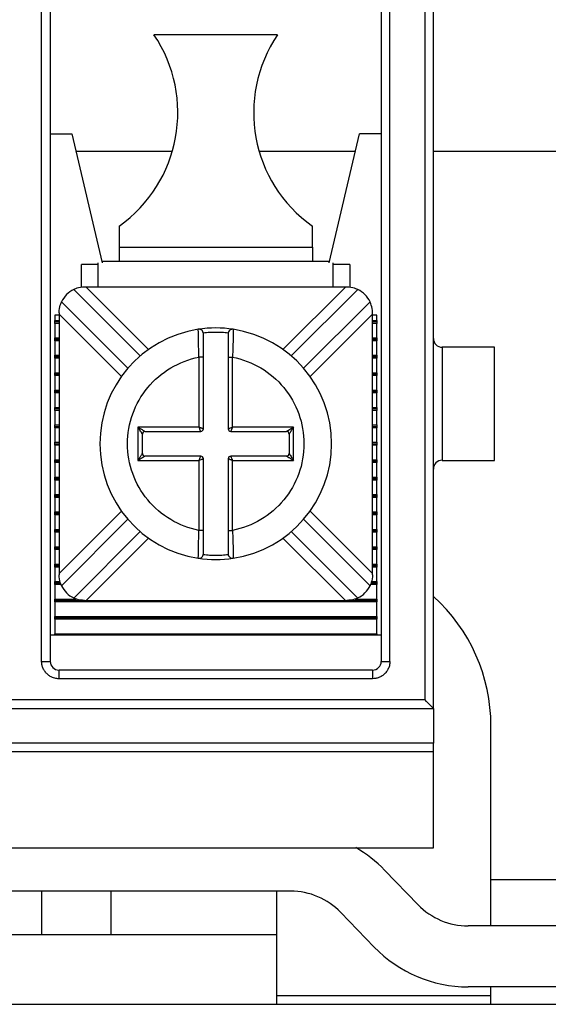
# Model space of a CAD drawing. Header units: inches. Extents: x 0 to 17, y 0 to 11.
# Tile 17 of 24: x 4.364 to 4.962, y 9.303 to 10.416. Entities that reach past the tile are written whole.
import ezdxf

# ---------------------------------------------------------------- set-up
doc = ezdxf.new("R2010")
doc.units = ezdxf.units.IN
doc.header["$MEASUREMENT"] = 0

msp = doc.modelspace()

# ---------------------------------------------------------------- linework, layer by layer
for p, q in [((4.3887, 9.6906), (4.3887, 10.4445)), ((4.3986, 9.6906), (4.3986, 10.4445)), ((4.7726, 10.4445), (4.7726, 9.6906)), ((4.7824, 9.6906), (4.7824, 10.4445)), ((4.8218, 10.4445), (4.8218, 9.6473)), ((4.8317, 9.6374), (4.8317, 10.4445)), ((4.6555, 10.3992), (4.5157, 10.3992)), ((4.3986, 10.287), (4.423, 10.287)), ((4.423, 10.287), (4.4572, 10.1411)), ((4.7139, 10.1411), (4.7482, 10.287)), ((4.7726, 10.287), (4.7482, 10.287)), ((4.5365, 10.2673), (4.4276, 10.2673)), ((4.7436, 10.2673), (4.6347, 10.2673)), ((5.432, 10.2673), (4.8317, 10.2673)), ((4.4763, 10.1827), (4.4763, 10.159)), ((4.6948, 10.159), (4.6948, 10.1827)), ((4.4763, 10.159), (4.6948, 10.159)), ((4.4763, 10.159), (4.4763, 10.1433)), ((4.6948, 10.159), (4.6948, 10.1433)), ((4.4527, 10.1394), (4.434, 10.1394)), ((4.434, 10.1135), (4.434, 10.1394)), ((4.4527, 10.1138), (4.4527, 10.1411)), ((4.4567, 10.1433), (4.7145, 10.1433)), ((4.7185, 10.1138), (4.7185, 10.1411)), ((4.7372, 10.1394), (4.7185, 10.1394)), ((4.7372, 10.1394), (4.7372, 10.1136)), ((4.4251, 10.111), (4.5002, 10.036)), ((4.439, 10.1138), (4.4374, 10.1138)), ((4.7321, 10.1138), (4.439, 10.1138)), ((4.439, 10.1138), (4.5095, 10.0433)), ((4.6616, 10.0433), (4.7321, 10.1138)), ((4.671, 10.036), (4.7461, 10.111)), ((4.7338, 10.1138), (4.7321, 10.1138)), ((4.4863, 10.022), (4.4112, 10.0971)), ((4.76, 10.0971), (4.6849, 10.022)), ((4.4035, 10.0819), (4.4035, 10.0761)), ((4.4084, 10.0819), (4.4035, 10.0819)), ((4.4084, 10.0848), (4.4084, 10.0832)), ((4.4084, 10.0832), (4.4084, 9.7901)), ((4.4789, 10.0127), (4.4084, 10.0832)), ((4.7628, 10.0832), (4.6923, 10.0127)), ((4.7628, 10.0832), (4.7628, 10.0848)), ((4.7628, 9.7901), (4.7628, 10.0832)), ((4.7677, 10.0819), (4.7628, 10.0819)), ((4.7677, 10.0761), (4.7677, 10.0819)), ((4.4035, 10.0761), (4.4084, 10.0761)), ((4.4035, 10.0744), (4.4035, 10.0761)), ((4.4084, 10.0744), (4.4035, 10.0744)), ((4.4035, 10.0728), (4.4035, 10.0744)), ((4.4084, 10.0728), (4.4035, 10.0728)), ((4.4035, 10.0728), (4.4035, 10.0564)), ((4.5659, 10.0649), (4.5658, 10.0661)), ((4.6053, 10.0661), (4.6053, 10.0649)), ((4.7628, 10.0761), (4.7677, 10.0761)), ((4.7677, 10.0744), (4.7628, 10.0744)), ((4.7677, 10.0728), (4.7628, 10.0728)), ((4.7677, 10.0761), (4.7677, 10.0744)), ((4.7677, 10.0744), (4.7677, 10.0728)), ((4.7677, 10.0564), (4.7677, 10.0728)), ((4.4035, 10.0564), (4.4084, 10.0564)), ((4.4035, 10.0547), (4.4035, 10.0564)), ((4.4084, 10.0547), (4.4035, 10.0547)), ((4.4035, 10.0531), (4.4035, 10.0547)), ((4.7628, 10.0564), (4.7677, 10.0564)), ((4.7677, 10.0547), (4.7628, 10.0547)), ((4.7677, 10.0564), (4.7677, 10.0547)), ((4.7677, 10.0547), (4.7677, 10.0531)), ((4.4084, 10.0531), (4.4035, 10.0531)), ((4.4035, 10.0531), (4.4035, 10.0367)), ((4.7677, 10.0531), (4.7628, 10.0531)), ((4.7677, 10.0367), (4.7677, 10.0531)), ((4.9006, 10.0459), (4.8415, 10.0459)), ((4.8415, 10.0459), (4.8415, 9.9179)), ((4.9006, 9.9179), (4.9006, 10.0459)), ((4.4035, 10.0367), (4.4084, 10.0367)), ((4.4035, 10.0351), (4.4035, 10.0367)), ((4.4084, 10.0351), (4.4035, 10.0351)), ((4.4035, 10.0334), (4.4035, 10.0351)), ((4.4035, 10.0334), (4.4035, 10.017)), ((4.4084, 10.0334), (4.4035, 10.0334)), ((4.5716, 10.0346), (4.5666, 10.0346)), ((4.5666, 10.0346), (4.5666, 9.9556)), ((4.5716, 9.9536), (4.5716, 10.0346)), ((4.5996, 10.0346), (4.6046, 10.0346)), ((4.5996, 10.0346), (4.5996, 9.9536)), ((4.6046, 9.9556), (4.6046, 10.0346)), ((4.7628, 10.0367), (4.7677, 10.0367)), ((4.7677, 10.0351), (4.7628, 10.0351)), ((4.7677, 10.0334), (4.7628, 10.0334)), ((4.7677, 10.0367), (4.7677, 10.0351)), ((4.7677, 10.0351), (4.7677, 10.0334)), ((4.7677, 10.017), (4.7677, 10.0334)), ((4.4035, 10.0154), (4.4035, 10.017)), ((4.4035, 10.017), (4.4084, 10.017)), ((4.4035, 10.0137), (4.4035, 10.0154)), ((4.4084, 10.0154), (4.4035, 10.0154)), ((4.4084, 10.0137), (4.4035, 10.0137)), ((4.4035, 10.0137), (4.4035, 9.9973)), ((4.7628, 10.017), (4.7677, 10.017)), ((4.7677, 10.0154), (4.7628, 10.0154)), ((4.7677, 10.0137), (4.7628, 10.0137)), ((4.7677, 10.017), (4.7677, 10.0154)), ((4.7677, 10.0154), (4.7677, 10.0137)), ((4.7677, 9.9973), (4.7677, 10.0137)), ((4.4035, 9.9957), (4.4035, 9.9973)), ((4.4035, 9.9973), (4.4084, 9.9973)), ((4.4035, 9.9941), (4.4035, 9.9957)), ((4.4084, 9.9957), (4.4035, 9.9957)), ((4.4084, 9.9941), (4.4035, 9.9941)), ((4.4035, 9.9941), (4.4035, 9.9776)), ((4.7628, 9.9973), (4.7677, 9.9973)), ((4.7677, 9.9957), (4.7628, 9.9957)), ((4.7677, 9.9941), (4.7628, 9.9941)), ((4.7677, 9.9973), (4.7677, 9.9957)), ((4.7677, 9.9957), (4.7677, 9.9941)), ((4.7677, 9.9776), (4.7677, 9.9941)), ((4.4035, 9.976), (4.4035, 9.9776)), ((4.4035, 9.9776), (4.4084, 9.9776)), ((4.7628, 9.9776), (4.7677, 9.9776)), ((4.7677, 9.9776), (4.7677, 9.976)), ((4.4035, 9.9744), (4.4035, 9.976)), ((4.4084, 9.976), (4.4035, 9.976)), ((4.4084, 9.9744), (4.4035, 9.9744)), ((4.4035, 9.9744), (4.4035, 9.9579)), ((4.7677, 9.976), (4.7628, 9.976)), ((4.7677, 9.9744), (4.7628, 9.9744)), ((4.7677, 9.976), (4.7677, 9.9744)), ((4.7677, 9.9579), (4.7677, 9.9744)), ((4.4035, 9.9563), (4.4035, 9.9579)), ((4.4035, 9.9579), (4.4084, 9.9579)), ((4.4035, 9.9547), (4.4035, 9.9563)), ((4.4035, 9.9563), (4.4084, 9.9563)), ((4.4084, 9.9547), (4.4035, 9.9547)), ((4.4035, 9.9547), (4.4035, 9.9383)), ((4.5666, 9.9556), (4.4976, 9.9556)), ((4.4976, 9.9556), (4.4976, 9.9176)), ((4.6736, 9.9556), (4.6046, 9.9556)), ((4.6736, 9.9176), (4.6736, 9.9556)), ((4.7628, 9.9579), (4.7677, 9.9579)), ((4.7628, 9.9563), (4.7677, 9.9563)), ((4.7677, 9.9547), (4.7628, 9.9547)), ((4.7677, 9.9579), (4.7677, 9.9563)), ((4.7677, 9.9563), (4.7677, 9.9547)), ((4.7677, 9.9383), (4.7677, 9.9547)), ((4.5026, 9.9256), (4.5026, 9.9476)), ((4.5056, 9.9506), (4.5686, 9.9506)), ((4.6026, 9.9506), (4.6656, 9.9506)), ((4.6686, 9.9476), (4.6686, 9.9256)), ((4.4035, 9.9366), (4.4035, 9.9383)), ((4.4035, 9.9383), (4.4084, 9.9383)), ((4.4035, 9.935), (4.4035, 9.9366)), ((4.4035, 9.9366), (4.4084, 9.9366)), ((4.4084, 9.935), (4.4035, 9.935)), ((4.4035, 9.935), (4.4035, 9.9186)), ((4.7628, 9.9383), (4.7677, 9.9383)), ((4.7628, 9.9366), (4.7677, 9.9366)), ((4.7677, 9.935), (4.7628, 9.935)), ((4.7677, 9.9383), (4.7677, 9.9366)), ((4.7677, 9.9366), (4.7677, 9.935)), ((4.7677, 9.9186), (4.7677, 9.935)), ((4.5686, 9.9226), (4.5056, 9.9226)), ((4.6656, 9.9226), (4.6026, 9.9226)), ((4.4035, 9.9169), (4.4035, 9.9186)), ((4.4035, 9.9186), (4.4084, 9.9186)), ((4.4035, 9.9169), (4.4084, 9.9169)), ((4.4035, 9.9153), (4.4035, 9.9169)), ((4.4084, 9.9153), (4.4035, 9.9153)), ((4.4035, 9.9153), (4.4035, 9.8989)), ((4.4976, 9.9176), (4.5666, 9.9176)), ((4.5666, 9.9176), (4.5666, 9.8387)), ((4.5716, 9.8387), (4.5716, 9.9196)), ((4.5996, 9.9196), (4.5996, 9.8387)), ((4.6046, 9.8387), (4.6046, 9.9176)), ((4.6046, 9.9176), (4.6736, 9.9176)), ((4.7628, 9.9186), (4.7677, 9.9186)), ((4.7628, 9.9169), (4.7677, 9.9169)), ((4.7677, 9.9153), (4.7628, 9.9153)), ((4.7677, 9.9186), (4.7677, 9.9169)), ((4.7677, 9.9169), (4.7677, 9.9153)), ((4.7677, 9.8989), (4.7677, 9.9153)), ((4.8415, 9.9179), (4.9006, 9.9179)), ((4.4035, 9.8973), (4.4035, 9.8989)), ((4.4035, 9.8989), (4.4084, 9.8989)), ((4.7628, 9.8989), (4.7677, 9.8989)), ((4.7677, 9.8989), (4.7677, 9.8973)), ((4.4035, 9.8973), (4.4084, 9.8973)), ((4.4035, 9.8956), (4.4035, 9.8973)), ((4.4084, 9.8956), (4.4035, 9.8956)), ((4.4035, 9.8956), (4.4035, 9.8792)), ((4.7628, 9.8973), (4.7677, 9.8973)), ((4.7677, 9.8956), (4.7628, 9.8956)), ((4.7677, 9.8973), (4.7677, 9.8956)), ((4.7677, 9.8792), (4.7677, 9.8956)), ((4.4035, 9.8776), (4.4035, 9.8792)), ((4.4035, 9.8792), (4.4084, 9.8792)), ((4.4035, 9.8776), (4.4084, 9.8776)), ((4.4035, 9.8759), (4.4035, 9.8776)), ((4.7628, 9.8792), (4.7677, 9.8792)), ((4.7628, 9.8776), (4.7677, 9.8776)), ((4.7677, 9.8792), (4.7677, 9.8776)), ((4.7677, 9.8776), (4.7677, 9.8759)), ((4.4084, 9.8759), (4.4035, 9.8759)), ((4.4035, 9.8759), (4.4035, 9.8595)), ((4.7677, 9.8759), (4.7628, 9.8759)), ((4.7677, 9.8595), (4.7677, 9.8759)), ((4.4035, 9.8579), (4.4035, 9.8595)), ((4.4035, 9.8595), (4.4084, 9.8595)), ((4.4084, 9.8579), (4.4035, 9.8579)), ((4.4035, 9.8563), (4.4035, 9.8579)), ((4.4084, 9.8563), (4.4035, 9.8563)), ((4.4035, 9.8563), (4.4035, 9.8398)), ((4.4084, 9.7901), (4.4789, 9.8606)), ((4.6923, 9.8606), (4.7628, 9.7901)), ((4.7628, 9.8595), (4.7677, 9.8595)), ((4.7677, 9.8579), (4.7628, 9.8579)), ((4.7677, 9.8563), (4.7628, 9.8563)), ((4.7677, 9.8595), (4.7677, 9.8579)), ((4.7677, 9.8579), (4.7677, 9.8563)), ((4.7677, 9.8398), (4.7677, 9.8563)), ((4.4112, 9.7761), (4.4863, 9.8512)), ((4.6849, 9.8512), (4.76, 9.7761)), ((4.4035, 9.8398), (4.4084, 9.8398)), ((4.4035, 9.8382), (4.4035, 9.8398)), ((4.4084, 9.8382), (4.4035, 9.8382)), ((4.4035, 9.8366), (4.4035, 9.8382)), ((4.4084, 9.8366), (4.4035, 9.8366)), ((4.4035, 9.8366), (4.4035, 9.8202)), ((4.5002, 9.8373), (4.4251, 9.7622)), ((4.5716, 9.8387), (4.5666, 9.8387)), ((4.5996, 9.8387), (4.6046, 9.8387)), ((4.7461, 9.7622), (4.671, 9.8373)), ((4.7628, 9.8398), (4.7677, 9.8398)), ((4.7677, 9.8382), (4.7628, 9.8382)), ((4.7677, 9.8366), (4.7628, 9.8366)), ((4.7677, 9.8398), (4.7677, 9.8382)), ((4.7677, 9.8382), (4.7677, 9.8366)), ((4.7677, 9.8202), (4.7677, 9.8366)), ((4.5095, 9.83), (4.439, 9.7595)), ((4.7321, 9.7595), (4.6616, 9.83)), ((4.4035, 9.8202), (4.4084, 9.8202)), ((4.4035, 9.8185), (4.4035, 9.8202)), ((4.4084, 9.8185), (4.4035, 9.8185)), ((4.4035, 9.8169), (4.4035, 9.8185)), ((4.4084, 9.8169), (4.4035, 9.8169)), ((4.4035, 9.8169), (4.4035, 9.8005)), ((4.7628, 9.8202), (4.7677, 9.8202)), ((4.7677, 9.8185), (4.7628, 9.8185)), ((4.7677, 9.8169), (4.7628, 9.8169)), ((4.7677, 9.8202), (4.7677, 9.8185)), ((4.7677, 9.8185), (4.7677, 9.8169)), ((4.7677, 9.8005), (4.7677, 9.8169)), ((4.4035, 9.8005), (4.4084, 9.8005)), ((4.4035, 9.7988), (4.4035, 9.8005)), ((4.4084, 9.7988), (4.4035, 9.7988)), ((4.4035, 9.7972), (4.4035, 9.7988)), ((4.5658, 9.8071), (4.5659, 9.8083)), ((4.6053, 9.8083), (4.6053, 9.8071)), ((4.7628, 9.8005), (4.7677, 9.8005)), ((4.7677, 9.7988), (4.7628, 9.7988)), ((4.7677, 9.8005), (4.7677, 9.7988)), ((4.7677, 9.7988), (4.7677, 9.7972)), ((4.4084, 9.7972), (4.4035, 9.7972)), ((4.4035, 9.7972), (4.4035, 9.7808)), ((4.4084, 9.7901), (4.4084, 9.7885)), ((4.7677, 9.7972), (4.7628, 9.7972)), ((4.7628, 9.7885), (4.7628, 9.7901)), ((4.7677, 9.7808), (4.7677, 9.7972)), ((4.4035, 9.7808), (4.4095, 9.7808)), ((4.4035, 9.7792), (4.4035, 9.7808)), ((4.41, 9.7792), (4.4035, 9.7792)), ((4.4035, 9.7775), (4.4035, 9.7792)), ((4.4106, 9.7775), (4.4035, 9.7775)), ((4.4035, 9.7775), (4.4035, 9.7611)), ((4.7677, 9.7775), (4.7606, 9.7775)), ((4.7677, 9.7792), (4.7612, 9.7792)), ((4.7617, 9.7808), (4.7677, 9.7808)), ((4.7677, 9.7808), (4.7677, 9.7792)), ((4.7677, 9.7792), (4.7677, 9.7775)), ((4.7677, 9.7611), (4.7677, 9.7775)), ((4.4035, 9.7611), (4.4279, 9.7611)), ((4.4035, 9.7595), (4.4035, 9.7611)), ((4.4035, 9.7595), (4.4374, 9.7595)), ((4.4035, 9.7578), (4.4035, 9.7595)), ((4.7677, 9.7578), (4.4035, 9.7578)), ((4.4035, 9.7578), (4.4035, 9.7414)), ((4.4374, 9.7595), (4.439, 9.7595)), ((4.439, 9.7595), (4.7321, 9.7595)), ((4.7321, 9.7595), (4.7338, 9.7595)), ((4.7338, 9.7595), (4.7677, 9.7595)), ((4.7433, 9.7611), (4.7677, 9.7611)), ((4.7677, 9.7611), (4.7677, 9.7595)), ((4.7677, 9.7595), (4.7677, 9.7578)), ((4.7677, 9.7414), (4.7677, 9.7578)), ((4.4035, 9.7414), (4.7677, 9.7414)), ((4.4035, 9.7398), (4.4035, 9.7414)), ((4.4035, 9.7398), (4.7677, 9.7398)), ((4.4035, 9.7382), (4.4035, 9.7398)), ((4.7677, 9.7382), (4.4035, 9.7382)), ((4.4035, 9.7382), (4.4035, 9.7217)), ((4.7677, 9.7414), (4.7677, 9.7398)), ((4.7677, 9.7398), (4.7677, 9.7382)), ((4.7677, 9.7217), (4.7677, 9.7382)), ((4.4035, 9.7217), (4.7677, 9.7217)), ((4.4035, 9.7201), (4.4035, 9.7217)), ((4.7677, 9.7217), (4.7677, 9.7201)), ((4.7726, 9.7201), (4.3986, 9.7201)), ((4.3887, 9.6906), (4.3986, 9.6906)), ((4.7726, 9.6906), (4.7824, 9.6906)), ((4.4084, 9.6709), (4.4084, 9.6807)), ((4.7628, 9.6807), (4.4084, 9.6807)), ((4.7628, 9.6807), (4.7628, 9.6709)), ((4.7628, 9.6709), (4.4084, 9.6709)), ((3.0502, 9.6473), (4.8218, 9.6473)), ((3.0403, 9.6374), (4.8317, 9.6374)), ((4.8317, 9.6374), (4.8317, 9.5981)), ((4.8966, 9.3914), (4.8966, 9.6177)), ((4.8317, 9.5981), (3.0403, 9.5981)), ((4.8317, 9.5882), (4.8317, 9.5981)), ((4.8317, 9.5882), (3.0403, 9.5882)), ((4.8317, 9.4799), (4.8317, 9.5882)), ((3.0403, 9.4799), (4.8317, 9.4799)), ((4.8143, 9.4154), (4.7765, 9.4545)), ((4.8966, 9.444), (5.3632, 9.444)), ((4.6703, 9.4307), (3.2017, 9.4307)), ((4.3887, 9.4307), (4.3887, 9.3815)), ((4.4675, 9.3815), (4.4675, 9.4307)), ((4.6545, 9.3815), (4.6545, 9.4307)), ((4.7647, 9.3675), (4.7269, 9.4067)), ((5.0225, 9.3914), (4.8709, 9.3914)), ((4.6545, 9.3815), (4.1722, 9.3815)), ((4.6545, 9.3028), (4.6545, 9.3815)), ((5.0225, 9.3225), (4.8709, 9.3225)), ((4.8966, 9.3126), (4.8966, 9.3225)), ((4.6545, 9.3126), (4.8966, 9.3126)), ((4.8966, 9.3028), (4.8966, 9.3126)), ((3.2175, 9.3028), (4.6545, 9.3028)), ((4.6545, 9.3028), (5.436, 9.3028))]:
    msp.add_line(p, q)
at = {"flags": 128}
msp.add_lwpolyline([(4.8317, 9.6374), (4.8315, 9.6376), (4.8309, 9.6382), (4.83, 9.6391), (4.8288, 9.6403), (4.8273, 9.6418), (4.8256, 9.6435), (4.8237, 9.6453), (4.8218, 9.6473)], dxfattribs=at)
for centre, radius, start, end in [((4.3852, 10.3111), 0.1575, 305.3666, 34.0237), ((4.786, 10.3111), 0.1575, 145.9763, 234.6334), ((4.4374, 10.0848), 0.029, 115.1598, 154.8402), ((4.7338, 10.0848), 0.029, 25.1598, 64.8402), ((4.5856, 9.9366), 0.131, 98.6729, 261.3271), ((4.5856, 9.9366), 0.131, 81.3271, 98.6729), ((4.5666, 10.0612), 0.005, 0, 98.6729), ((4.6046, 10.0612), 0.005, 81.3271, 180), ((4.5856, 9.9366), 0.131, 278.6729, 81.3271), ((4.8415, 10.0557), 0.00984, 180, 270), ((4.5056, 9.9476), 0.003, 90, 180), ((4.5686, 9.9536), 0.003, 270, 0), ((4.6026, 9.9536), 0.003, 180, 270), ((4.6656, 9.9476), 0.003, 0, 90), ((4.5056, 9.9256), 0.003, 180, 270), ((4.5686, 9.9196), 0.003, 0, 90), ((4.6026, 9.9196), 0.003, 90, 180), ((4.6656, 9.9256), 0.003, 270, 360), ((4.8415, 9.9081), 0.00984, 90, 180), ((4.5666, 9.8121), 0.005, 261.3271, 0), ((4.6046, 9.8121), 0.005, 180, 278.6729), ((4.5856, 9.9366), 0.131, 261.3271, 278.6729), ((4.4374, 9.7885), 0.029, 205.1598, 244.8402), ((4.7338, 9.7885), 0.029, 295.1598, 334.8402), ((4.6998, 9.6177), 0.1969, 0, 47.9329), ((4.4084, 9.6906), 0.00984, 180, 270), ((4.7628, 9.6906), 0.00984, 270, 0), ((4.6703, 9.352), 0.1476, 44, 60.0736), ((4.6703, 9.352), 0.0787, 44, 90), ((4.8709, 9.4701), 0.0787, 224, 270), ((4.8709, 9.4701), 0.1476, 224, 270)]:
    msp.add_arc(centre, radius, start, end)
for points, knots in [([(4.4374, 10.1138), (4.4342, 10.1138), (4.431, 10.1132), (4.4264, 10.1117), (4.4251, 10.111), (4.4251, 10.111)], [0, 0, 0, 0, 0.5, 0.5, 1, 1, 1, 1]), ([(4.7461, 10.111), (4.7461, 10.111), (4.7448, 10.1117), (4.7402, 10.1132), (4.737, 10.1138), (4.7338, 10.1138)], [0, 0, 0, 0, 0.5, 0.5, 1, 1, 1, 1]), ([(4.4084, 10.0848), (4.4084, 10.088), (4.409, 10.0912), (4.4105, 10.0958), (4.4112, 10.0971), (4.4112, 10.0971)], [0, 0, 0, 0, 0.5, 0.5, 1, 1, 1, 1]), ([(4.7628, 10.0848), (4.7628, 10.088), (4.7622, 10.0912), (4.7607, 10.0958), (4.76, 10.0971), (4.76, 10.0971)], [0, 0, 0, 0, 0.5, 0.5, 1, 1, 1, 1]), ([(4.5666, 10.0346), (4.5665, 10.0387), (4.5662, 10.047), (4.566, 10.0573), (4.5659, 10.0638), (4.5659, 10.0646), (4.5659, 10.0649)], [0, 0, 0, 0, 0.288659, 0.575483, 0.860502, 1, 1, 1, 1]), ([(4.5996, 10.0618), (4.5973, 10.0621), (4.5926, 10.0625), (4.5856, 10.0627), (4.5786, 10.0625), (4.5739, 10.0621), (4.5715, 10.0618)], [0, 0, 0, 0, 0.2503915, 0.5, 0.7496085, 1, 1, 1, 1]), ([(4.5716, 10.0346), (4.5716, 10.0415), (4.5716, 10.0484), (4.5716, 10.0583), (4.5716, 10.0612), (4.5716, 10.0612)], [0, 0, 0, 0, 0.5, 0.5, 1, 1, 1, 1]), ([(4.5996, 10.0612), (4.5996, 10.0612), (4.5996, 10.0583), (4.5996, 10.0484), (4.5996, 10.0415), (4.5996, 10.0346)], [0, 0, 0, 0, 0.5, 0.5, 1, 1, 1, 1]), ([(4.6053, 10.0649), (4.6053, 10.0646), (4.6053, 10.0638), (4.6052, 10.0573), (4.605, 10.047), (4.6047, 10.0387), (4.6046, 10.0346)], [0, 0, 0, 0, 0.140275, 0.425037, 0.711602, 1, 1, 1, 1]), ([(4.5666, 9.8387), (4.5439, 9.8431), (4.5234, 9.8553), (4.4939, 9.891), (4.4858, 9.9135), (4.4858, 9.9598), (4.4939, 9.9822), (4.5234, 10.018), (4.5439, 10.0301), (4.5666, 10.0346)], [0, 0, 0, 0, 0.25, 0.25, 0.5, 0.5, 0.75, 0.75, 1, 1, 1, 1]), ([(4.6046, 10.0346), (4.6273, 10.0301), (4.6478, 10.018), (4.6773, 9.9822), (4.6853, 9.9598), (4.6853, 9.9366)], [0, 0, 0, 0, 0.5, 0.5, 1, 1, 1, 1]), ([(4.5026, 9.9476), (4.5026, 9.9477), (4.5025, 9.9477), (4.5022, 9.9482), (4.5018, 9.949), (4.5009, 9.9503), (4.4996, 9.9525), (4.4983, 9.9545), (4.4976, 9.9556)], [0, 0, 0, 0, 0.082227, 0.174015, 0.280699, 0.40572, 0.640959, 1, 1, 1, 1]), ([(4.4976, 9.9556), (4.4982, 9.9552), (4.4994, 9.9545), (4.501, 9.9535), (4.5022, 9.9527), (4.5034, 9.952), (4.5045, 9.9513), (4.5054, 9.9507), (4.5055, 9.9507), (4.5056, 9.9506)], [0, 0, 0, 0, 0.195411, 0.359659, 0.492868, 0.595285, 0.757522, 0.888982, 1, 1, 1, 1]), ([(4.5666, 9.9556), (4.567, 9.9555), (4.5678, 9.9552), (4.5688, 9.9548), (4.5695, 9.9545), (4.5704, 9.9541), (4.5714, 9.9537), (4.5715, 9.9537), (4.5716, 9.9536)], [0, 0, 0, 0, 0.160526, 0.299538, 0.417061, 0.513165, 0.765648, 1, 1, 1, 1]), ([(4.5686, 9.9506), (4.5686, 9.9507), (4.5686, 9.9507), (4.5683, 9.9512), (4.568, 9.9521), (4.5674, 9.9536), (4.5669, 9.9549), (4.5666, 9.9556)], [0, 0, 0, 0, 0.155102, 0.317633, 0.488974, 0.701984, 1, 1, 1, 1]), ([(4.5996, 9.9536), (4.5996, 9.9536), (4.5997, 9.9537), (4.6002, 9.9539), (4.6011, 9.9542), (4.6025, 9.9548), (4.6038, 9.9553), (4.6046, 9.9556)], [0, 0, 0, 0, 0.155102, 0.317633, 0.488974, 0.701984, 1, 1, 1, 1]), ([(4.6046, 9.9556), (4.6044, 9.9552), (4.6041, 9.9545), (4.6037, 9.9535), (4.6034, 9.9527), (4.603, 9.9518), (4.6027, 9.9509), (4.6026, 9.9507), (4.6026, 9.9506)], [0, 0, 0, 0, 0.160526, 0.299538, 0.417061, 0.513165, 0.765648, 1, 1, 1, 1]), ([(4.6656, 9.9506), (4.6656, 9.9507), (4.6657, 9.9507), (4.6662, 9.951), (4.6669, 9.9515), (4.6682, 9.9523), (4.6705, 9.9537), (4.6724, 9.9549), (4.6736, 9.9556)], [0, 0, 0, 0, 0.082227, 0.174015, 0.280699, 0.40572, 0.640959, 1, 1, 1, 1]), ([(4.6736, 9.9556), (4.6732, 9.955), (4.6724, 9.9538), (4.6714, 9.9522), (4.6707, 9.951), (4.6699, 9.9498), (4.6693, 9.9487), (4.6687, 9.9478), (4.6686, 9.9477), (4.6686, 9.9476)], [0, 0, 0, 0, 0.1954107, 0.3596587, 0.4928677, 0.5952846, 0.7575222, 0.8889815, 1, 1, 1, 1]), ([(4.6853, 9.9366), (4.6853, 9.9135), (4.6773, 9.891), (4.6478, 9.8553), (4.6273, 9.8431), (4.6046, 9.8387)], [0, 0, 0, 0, 0.5, 0.5, 1, 1, 1, 1]), ([(4.4976, 9.9176), (4.498, 9.9183), (4.4987, 9.9194), (4.4997, 9.921), (4.5005, 9.9223), (4.5012, 9.9235), (4.5019, 9.9246), (4.5025, 9.9254), (4.5026, 9.9256), (4.5026, 9.9256)], [0, 0, 0, 0, 0.195411, 0.359659, 0.492868, 0.595285, 0.757522, 0.888982, 1, 1, 1, 1]), ([(4.5056, 9.9226), (4.5056, 9.9226), (4.5055, 9.9226), (4.505, 9.9223), (4.5043, 9.9218), (4.503, 9.921), (4.5007, 9.9196), (4.4988, 9.9184), (4.4976, 9.9176)], [0, 0, 0, 0, 0.082227, 0.174015, 0.280699, 0.40572, 0.640959, 1, 1, 1, 1]), ([(4.5666, 9.9176), (4.5668, 9.918), (4.5671, 9.9188), (4.5674, 9.9198), (4.5678, 9.9206), (4.5681, 9.9215), (4.5685, 9.9224), (4.5686, 9.9226), (4.5686, 9.9226)], [0, 0, 0, 0, 0.160526, 0.299538, 0.417061, 0.513165, 0.765648, 1, 1, 1, 1]), ([(4.6026, 9.9226), (4.6026, 9.9226), (4.6026, 9.9225), (4.6028, 9.922), (4.6032, 9.9211), (4.6038, 9.9197), (4.6043, 9.9184), (4.6046, 9.9176)], [0, 0, 0, 0, 0.155102, 0.317633, 0.488974, 0.701984, 1, 1, 1, 1]), ([(4.6736, 9.9176), (4.673, 9.918), (4.6718, 9.9188), (4.6702, 9.9198), (4.6689, 9.9206), (4.6677, 9.9213), (4.6667, 9.922), (4.6658, 9.9225), (4.6657, 9.9226), (4.6656, 9.9226)], [0, 0, 0, 0, 0.195411, 0.359659, 0.492868, 0.595285, 0.757522, 0.888982, 1, 1, 1, 1]), ([(4.6686, 9.9256), (4.6686, 9.9256), (4.6686, 9.9255), (4.669, 9.925), (4.6694, 9.9243), (4.6702, 9.923), (4.6716, 9.9207), (4.6728, 9.9188), (4.6736, 9.9176)], [0, 0, 0, 0, 0.082227, 0.174015, 0.280699, 0.40572, 0.640959, 1, 1, 1, 1]), ([(4.5716, 9.9196), (4.5716, 9.9196), (4.5715, 9.9196), (4.571, 9.9194), (4.5701, 9.919), (4.5686, 9.9184), (4.5673, 9.9179), (4.5666, 9.9176)], [0, 0, 0, 0, 0.155102, 0.317633, 0.488974, 0.701984, 1, 1, 1, 1]), ([(4.6046, 9.9176), (4.6042, 9.9178), (4.6034, 9.9181), (4.6024, 9.9185), (4.6017, 9.9188), (4.6007, 9.9192), (4.5998, 9.9195), (4.5997, 9.9196), (4.5996, 9.9196)], [0, 0, 0, 0, 0.160526, 0.299538, 0.417061, 0.513165, 0.765648, 1, 1, 1, 1]), ([(4.5659, 9.8083), (4.5659, 9.8086), (4.5659, 9.8095), (4.566, 9.8159), (4.5662, 9.8263), (4.5665, 9.8345), (4.5666, 9.8387)], [0, 0, 0, 0, 0.140275, 0.425037, 0.711602, 1, 1, 1, 1]), ([(4.5716, 9.8121), (4.5716, 9.8121), (4.5716, 9.815), (4.5716, 9.8249), (4.5716, 9.8318), (4.5716, 9.8387)], [0, 0, 0, 0, 0.5, 0.5, 1, 1, 1, 1]), ([(4.5996, 9.8387), (4.5996, 9.8318), (4.5996, 9.8249), (4.5996, 9.815), (4.5996, 9.8121), (4.5996, 9.8121)], [0, 0, 0, 0, 0.5, 0.5, 1, 1, 1, 1]), ([(4.6046, 9.8387), (4.6047, 9.8345), (4.605, 9.8263), (4.6052, 9.8159), (4.6053, 9.8095), (4.6053, 9.8086), (4.6053, 9.8083)], [0, 0, 0, 0, 0.288659, 0.575483, 0.860502, 1, 1, 1, 1]), ([(4.5715, 9.8114), (4.5739, 9.8112), (4.5786, 9.8107), (4.5856, 9.8106), (4.5926, 9.8107), (4.5973, 9.8112), (4.5996, 9.8114)], [0, 0, 0, 0, 0.250392, 0.5, 0.749608, 1, 1, 1, 1]), ([(4.4112, 9.7761), (4.4112, 9.7761), (4.4105, 9.7775), (4.409, 9.7821), (4.4084, 9.7853), (4.4084, 9.7885)], [0, 0, 0, 0, 0.5, 0.5, 1, 1, 1, 1]), ([(4.7628, 9.7885), (4.7628, 9.7853), (4.7622, 9.7821), (4.7607, 9.7775), (4.76, 9.7761), (4.76, 9.7761)], [0, 0, 0, 0, 0.5, 0.5, 1, 1, 1, 1]), ([(4.4374, 9.7595), (4.4342, 9.7595), (4.431, 9.7601), (4.4264, 9.7615), (4.4251, 9.7622), (4.4251, 9.7622)], [0, 0, 0, 0, 0.5, 0.5, 1, 1, 1, 1]), ([(4.7461, 9.7622), (4.7461, 9.7622), (4.7448, 9.7615), (4.7402, 9.7601), (4.737, 9.7595), (4.7338, 9.7595)], [0, 0, 0, 0, 0.5, 0.5, 1, 1, 1, 1]), ([(4.4084, 9.6709), (4.4076, 9.6709), (4.406, 9.671), (4.4035, 9.6715), (4.4007, 9.6724), (4.3975, 9.674), (4.3944, 9.6766), (4.3919, 9.6797), (4.3901, 9.6832), (4.3889, 9.6869), (4.3888, 9.6893), (4.3887, 9.6906)], [0, 0, 0, 0, 0.080115, 0.159741, 0.240152, 0.369781, 0.500092, 0.629721, 0.760033, 0.87985, 1, 1, 1, 1]), ([(4.7824, 9.6906), (4.7824, 9.6897), (4.7824, 9.6881), (4.7819, 9.6857), (4.781, 9.6828), (4.7793, 9.6797), (4.7768, 9.6766), (4.7736, 9.674), (4.7701, 9.6722), (4.7665, 9.6711), (4.764, 9.671), (4.7628, 9.6709)], [0, 0, 0, 0, 0.0801151, 0.1597406, 0.2401519, 0.3697806, 0.5000923, 0.6297213, 0.7600334, 0.8798503, 1, 1, 1, 1])]:
    msp.add_open_spline(points, degree=3, knots=knots)

doc.saveas('drawing.dxf')
